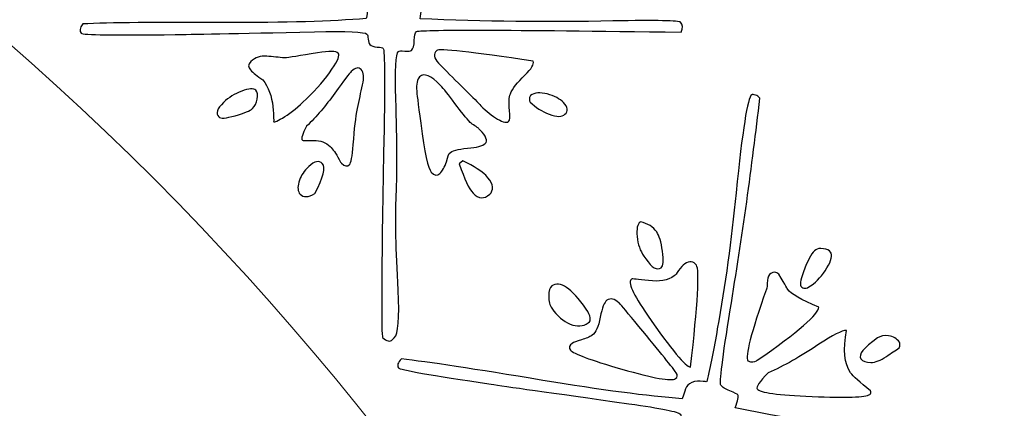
# Model space of a CAD drawing. Header units: millimetres. Extents: x -252 to 241, y -136 to 236.
# Tile 45 of 70: x -148.16 to -140.4, y 2.59 to 5.65. Entities that reach past the tile are written whole.
import ezdxf

# ---------------------------------------------------------------- set-up
doc = ezdxf.new("R2010")
doc.units = ezdxf.units.MM
doc.header["$MEASUREMENT"] = 0
doc.layers.add('Layer 1', color=7, linetype='Continuous')

msp = doc.modelspace()

# ---------------------------------------------------------------- linework, layer by layer
at = {"layer": 'Layer 1', "color": 3, "lineweight": 9}
for points, knots in [([(-73.4539, -53.3216), (-73.4539, -53.3216), (-73.4539, -56.715), (-73.4539, -56.715), (-73.4539, -56.715), (-80.2408, -56.715), (-80.2408, -56.715), (-80.2408, -56.715), (-80.2408, -53.3368), (-80.2408, -53.3368), (-80.2408, -53.3368), (-83.4412, -53.3368), (-83.4412, -53.3368), (-83.4412, -53.3368), (-83.4412, -56.715), (-83.4412, -56.715), (-83.4412, -56.715), (-87.0284, -56.715), (-87.0284, -56.715), (-87.0284, -56.715), (-87.0284, -53.3368), (-87.0284, -53.3368), (-87.0284, -53.3368), (-90.2288, -53.3368), (-90.2288, -53.3368), (-90.2288, -53.3368), (-90.2288, -56.715), (-90.2288, -56.715), (-90.2288, -56.715), (-93.8153, -56.715), (-93.8153, -56.715), (-93.8153, -56.715), (-93.8153, -53.3368), (-93.8153, -53.3368), (-93.8153, -53.3368), (-154.1665, -53.3368), (-154.1665, -53.3368), (-154.1665, -53.3368), (-154.1666, -56.715), (-154.1666, -56.715), (-154.1666, -56.715), (-157.7539, -56.715), (-157.7539, -56.715), (-157.7539, -56.715), (-157.7539, -53.3368), (-157.7539, -53.3368), (-157.7539, -53.3368), (-160.9543, -53.3368), (-160.9543, -53.3368), (-160.9543, -53.3368), (-160.9543, -56.715), (-160.9543, -56.715), (-160.9543, -56.715), (-164.5408, -56.715), (-164.5408, -56.715), (-164.5408, -56.715), (-164.5408, -53.3368), (-164.5408, -53.3368), (-164.5408, -53.3368), (-167.7412, -53.3368), (-167.7412, -53.3368), (-167.7412, -53.3368), (-167.7412, -56.715), (-167.7412, -56.715), (-167.7412, -56.715), (-171.3285, -56.715), (-171.3285, -56.715), (-171.3285, -56.715), (-171.3285, -53.3368), (-171.3285, -53.3368), (-171.3285, -53.3368), (-231.6645, -53.3368), (-231.6645, -53.3368), (-231.6645, -53.3368), (-231.6645, -56.715), (-231.6645, -56.715), (-231.6645, -56.715), (-235.2662, -56.715), (-235.2662, -56.715), (-235.2662, -56.715), (-235.2662, -53.3368), (-235.2662, -53.3368), (-235.2662, -53.3368), (-238.4666, -53.3368), (-238.4666, -53.3368), (-238.4666, -53.3368), (-238.4666, -56.715), (-238.4666, -56.715), (-238.4666, -56.715), (-242.0534, -56.715), (-242.0534, -56.715), (-242.0534, -56.715), (-242.0534, -53.3368), (-242.0534, -53.3368), (-242.0534, -53.3368), (-245.2538, -53.3368), (-245.2538, -53.3368), (-245.2538, -53.3368), (-245.2538, -56.715), (-245.2538, -56.715), (-245.2538, -56.715), (-252.0411, -56.715), (-252.0411, -56.715), (-252.0411, -56.715), (-252.0412, -53.3216), (-252.0412, -53.3216), (-252.0412, -53.3216), (-248.663, -53.3216), (-248.663, -53.3216), (-248.663, -53.3216), (-248.663, -50.1203), (-248.663, -50.1203), (-248.663, -50.1203), (-252.0412, -50.1203), (-252.0412, -50.1203), (-252.0412, -50.1203), (-252.0412, -46.5339), (-252.0412, -46.5339), (-252.0412, -46.5339), (-248.663, -46.5339), (-248.663, -46.5339), (-248.663, -46.5339), (-248.663, -43.3335), (-248.663, -43.3335), (-248.663, -43.3335), (-252.0412, -43.3335), (-252.0412, -43.3335), (-252.0412, -43.3335), (-252.0412, -39.747), (-252.0412, -39.747), (-252.0412, -39.747), (-248.663, -39.747), (-248.663, -39.747), (-248.663, -39.747), (-248.663, 17.2489), (-248.663, 17.2489), (-248.663, 17.2489), (-252.0412, 17.2489), (-252.0412, 17.2489), (-252.0412, 17.2489), (-252.0412, 20.8354), (-252.0412, 20.8354), (-252.0412, 20.8354), (-248.663, 20.8354), (-248.663, 20.8354), (-248.663, 20.8354), (-248.663, 24.0366), (-248.663, 24.0366), (-248.663, 24.0366), (-252.0412, 24.0366), (-252.0412, 24.0366), (-252.0412, 24.0366), (-252.0412, 27.6231), (-252.0412, 27.6231), (-252.0412, 27.6231), (-248.663, 27.6231), (-248.663, 27.6231), (-248.663, 27.6231), (-248.663, 30.8235), (-248.663, 30.8235), (-248.663, 30.8235), (-252.0412, 30.8235), (-252.0412, 30.8235), (-252.0412, 30.8235), (-252.0412, 34.217), (-252.0412, 34.217), (-252.0412, 34.217), (-245.2539, 34.217), (-245.2539, 34.217), (-245.2539, 34.217), (-245.2538, 30.8388), (-245.2538, 30.8388), (-245.2538, 30.8388), (-242.0534, 30.8388), (-242.0534, 30.8388), (-242.0534, 30.8388), (-242.0534, 34.217), (-242.0534, 34.217), (-242.0534, 34.217), (-238.4666, 34.217), (-238.4666, 34.217), (-238.4666, 34.217), (-238.4666, 30.8388), (-238.4666, 30.8388), (-238.4666, 30.8388), (-235.2662, 30.8388), (-235.2662, 30.8388), (-235.2662, 30.8388), (-235.2662, 34.217), (-235.2662, 34.217), (-235.2662, 34.217), (-231.6645, 34.217), (-231.6645, 34.217), (-231.6645, 34.217), (-231.6645, 30.8388), (-231.6645, 30.8388), (-231.6645, 30.8388), (-171.1346, 30.8388), (-171.1346, 30.8388), (-171.1346, 30.8388), (-171.1346, 34.217), (-171.1346, 34.217), (-171.1346, 34.217), (-167.7412, 34.217), (-167.7412, 34.217), (-167.7412, 34.217), (-167.7412, 30.8388), (-167.7412, 30.8388), (-167.7412, 30.8388), (-164.5408, 30.8388), (-164.5408, 30.8388), (-164.5408, 30.8388), (-164.5408, 34.217), (-164.5408, 34.217), (-164.5408, 34.217), (-160.9543, 34.217), (-160.9543, 34.217), (-160.9543, 34.217), (-160.9543, 30.8388), (-160.9543, 30.8388), (-160.9543, 30.8388), (-157.7539, 30.8388), (-157.7539, 30.8388), (-157.7539, 30.8388), (-157.7539, 34.217), (-157.7539, 34.217), (-157.7539, 34.217), (-154.1666, 34.217), (-154.1666, 34.217), (-154.1666, 34.217), (-154.1666, 30.8388), (-154.1666, 30.8388), (-154.1666, 30.8388), (-93.8154, 30.8388), (-93.8154, 30.8388), (-93.8154, 30.8388), (-93.8153, 34.217), (-93.8153, 34.217), (-93.8153, 34.217), (-90.2288, 34.217), (-90.2288, 34.217), (-90.2288, 34.217), (-90.2288, 30.8388), (-90.2288, 30.8388), (-90.2288, 30.8388), (-87.0284, 30.8388), (-87.0284, 30.8388), (-87.0284, 30.8388), (-87.0284, 34.217), (-87.0284, 34.217), (-87.0284, 34.217), (-83.4412, 34.217), (-83.4412, 34.217), (-83.4412, 34.217), (-83.4412, 30.8388), (-83.4412, 30.8388), (-83.4412, 30.8388), (-80.2408, 30.8388), (-80.2408, 30.8388), (-80.2408, 30.8388), (-80.2408, 34.217), (-80.2408, 34.217), (-80.2408, 34.217), (-73.4539, 34.217), (-73.4539, 34.217), (-73.4539, 34.217), (-73.4539, 30.8235), (-73.4539, 30.8235), (-73.4539, 30.8235), (-76.8321, 30.8235), (-76.8321, 30.8235), (-76.8321, 30.8235), (-76.8321, 27.6231), (-76.8321, 27.6231), (-76.8321, 27.6231), (-73.4539, 27.6231), (-73.4539, 27.6231), (-73.4539, 27.6231), (-73.4539, 24.0366), (-73.4539, 24.0366), (-73.4539, 24.0366), (-76.8321, 24.0366), (-76.8321, 24.0366), (-76.8321, 24.0366), (-76.8321, 20.8354), (-76.8321, 20.8354), (-76.8321, 20.8354), (-73.4539, 20.8354), (-73.4539, 20.8354), (-73.4539, 20.8354), (-73.4539, 17.2489), (-73.4539, 17.2489), (-73.4539, 17.2489), (-76.8321, 17.2489), (-76.8321, 17.2489), (-76.8321, 17.2489), (-76.8321, -39.747), (-76.8321, -39.747), (-76.8321, -39.747), (-73.4539, -39.747), (-73.4539, -39.747), (-73.4539, -39.747), (-73.4539, -43.3335), (-73.4539, -43.3335), (-73.4539, -43.3335), (-76.8321, -43.3335), (-76.8321, -43.3335), (-76.8321, -43.3335), (-76.8321, -46.5339), (-76.8321, -46.5339), (-76.8321, -46.5339), (-73.4539, -46.5339), (-73.4539, -46.5339), (-73.4539, -46.5339), (-73.4539, -50.1203), (-73.4539, -50.1203), (-73.4539, -50.1203), (-76.8321, -50.1203), (-76.8321, -50.1203), (-76.8321, -50.1203), (-76.8321, -53.3216), (-76.8321, -53.3216), (-76.8321, -53.3216), (-73.4539, -53.3216), (-73.4539, -53.3216)], [0, 0, 0, 0, 0.009259, 0.009259, 0.009259, 0.018519, 0.018519, 0.018519, 0.027778, 0.027778, 0.027778, 0.037037, 0.037037, 0.037037, 0.046296, 0.046296, 0.046296, 0.055556, 0.055556, 0.055556, 0.064815, 0.064815, 0.064815, 0.074074, 0.074074, 0.074074, 0.083333, 0.083333, 0.083333, 0.092593, 0.092593, 0.092593, 0.101852, 0.101852, 0.101852, 0.111111, 0.111111, 0.111111, 0.12037, 0.12037, 0.12037, 0.12963, 0.12963, 0.12963, 0.138889, 0.138889, 0.138889, 0.148148, 0.148148, 0.148148, 0.157407, 0.157407, 0.157407, 0.166667, 0.166667, 0.166667, 0.175926, 0.175926, 0.175926, 0.185185, 0.185185, 0.185185, 0.194444, 0.194444, 0.194444, 0.203704, 0.203704, 0.203704, 0.212963, 0.212963, 0.212963, 0.222222, 0.222222, 0.222222, 0.231481, 0.231481, 0.231481, 0.240741, 0.240741, 0.240741, 0.25, 0.25, 0.25, 0.259259, 0.259259, 0.259259, 0.268519, 0.268519, 0.268519, 0.277778, 0.277778, 0.277778, 0.287037, 0.287037, 0.287037, 0.296296, 0.296296, 0.296296, 0.305556, 0.305556, 0.305556, 0.314815, 0.314815, 0.314815, 0.324074, 0.324074, 0.324074, 0.333333, 0.333333, 0.333333, 0.342593, 0.342593, 0.342593, 0.351852, 0.351852, 0.351852, 0.361111, 0.361111, 0.361111, 0.37037, 0.37037, 0.37037, 0.37963, 0.37963, 0.37963, 0.388889, 0.388889, 0.388889, 0.398148, 0.398148, 0.398148, 0.407407, 0.407407, 0.407407, 0.416667, 0.416667, 0.416667, 0.425926, 0.425926, 0.425926, 0.435185, 0.435185, 0.435185, 0.444444, 0.444444, 0.444444, 0.453704, 0.453704, 0.453704, 0.462963, 0.462963, 0.462963, 0.472222, 0.472222, 0.472222, 0.481481, 0.481481, 0.481481, 0.490741, 0.490741, 0.490741, 0.5, 0.5, 0.5, 0.509259, 0.509259, 0.509259, 0.518519, 0.518519, 0.518519, 0.527778, 0.527778, 0.527778, 0.537037, 0.537037, 0.537037, 0.546296, 0.546296, 0.546296, 0.555556, 0.555556, 0.555556, 0.564815, 0.564815, 0.564815, 0.574074, 0.574074, 0.574074, 0.583333, 0.583333, 0.583333, 0.592593, 0.592593, 0.592593, 0.601852, 0.601852, 0.601852, 0.611111, 0.611111, 0.611111, 0.62037, 0.62037, 0.62037, 0.62963, 0.62963, 0.62963, 0.638889, 0.638889, 0.638889, 0.648148, 0.648148, 0.648148, 0.657407, 0.657407, 0.657407, 0.666667, 0.666667, 0.666667, 0.675926, 0.675926, 0.675926, 0.685185, 0.685185, 0.685185, 0.694444, 0.694444, 0.694444, 0.703704, 0.703704, 0.703704, 0.712963, 0.712963, 0.712963, 0.722222, 0.722222, 0.722222, 0.731481, 0.731481, 0.731481, 0.740741, 0.740741, 0.740741, 0.75, 0.75, 0.75, 0.759259, 0.759259, 0.759259, 0.768519, 0.768519, 0.768519, 0.777778, 0.777778, 0.777778, 0.787037, 0.787037, 0.787037, 0.796296, 0.796296, 0.796296, 0.805556, 0.805556, 0.805556, 0.814815, 0.814815, 0.814815, 0.824074, 0.824074, 0.824074, 0.833333, 0.833333, 0.833333, 0.842593, 0.842593, 0.842593, 0.851852, 0.851852, 0.851852, 0.861111, 0.861111, 0.861111, 0.87037, 0.87037, 0.87037, 0.87963, 0.87963, 0.87963, 0.888889, 0.888889, 0.888889, 0.898148, 0.898148, 0.898148, 0.907407, 0.907407, 0.907407, 0.916667, 0.916667, 0.916667, 0.925926, 0.925926, 0.925926, 0.935185, 0.935185, 0.935185, 0.944444, 0.944444, 0.944444, 0.953704, 0.953704, 0.953704, 0.962963, 0.962963, 0.962963, 0.972222, 0.972222, 0.972222, 0.981481, 0.981481, 0.981481, 0.990741, 0.990741, 0.990741, 1, 1, 1, 1]), ([(-184.8769, -11.249), (-184.8769, 0.965), (-174.9616, 10.8812), (-162.7476, 10.8812), (-150.5336, 10.8812), (-140.6174, 0.965), (-140.6174, -11.249), (-140.6174, -23.4622), (-150.5336, -33.3783), (-162.7476, -33.3783), (-174.9616, -33.3783), (-184.8769, -23.4621), (-184.8769, -11.249)], [0, 0, 0, 0, 0.25, 0.25, 0.25, 0.5, 0.5, 0.5, 0.75, 0.75, 0.75, 1, 1, 1, 1])]:
    msp.add_open_spline(points, degree=3, knots=knots, dxfattribs=at)
at = {"layer": 'Layer 1', "color": 5}
for points, knots in [([(-145.2228, 3.1321), (-145.2441, 3.1115), (-145.271, 3.1174), (-145.3015, 3.1491), (-145.3138, 3.1619), (-145.311, 3.6445), (-145.2936, 4.5974), (-145.2832, 5.1355), (-145.2848, 5.4104), (-145.2971, 5.4232), (-145.3018, 5.4281), (-145.3179, 5.4314), (-145.3454, 5.4331), (-145.3723, 5.4342), (-145.3913, 5.4417), (-145.4031, 5.4539), (-145.4102, 5.4612), (-145.4141, 5.4751), (-145.4155, 5.496), (-145.4169, 5.517), (-145.4203, 5.5302), (-145.4256, 5.5357), (-145.4426, 5.5534), (-145.5809, 5.5589), (-145.839, 5.5534), (-146.4686, 5.5403), (-146.8333, 5.5332), (-146.9352, 5.5315), (-147.4167, 5.5259), (-147.664, 5.5298), (-147.6763, 5.5426), (-147.6916, 5.5584), (-147.6869, 5.5829), (-147.6642, 5.6154), (-147.458, 5.626), (-147.0825, 5.6293), (-146.5377, 5.6266), (-146.0695, 5.6252), (-145.7004, 5.6353), (-145.4312, 5.6585), (-145.4275, 5.6656), (-145.4241, 5.6865), (-145.4199, 5.7212), (-145.417, 5.7475), (-145.4089, 5.7683), (-145.3924, 5.7842), (-145.3711, 5.8048), (-145.3439, 5.8157), (-145.3116, 5.8175), (-145.2798, 5.8199), (-145.2624, 5.8214), (-145.2606, 5.8232), (-145.2511, 5.9488), (-145.2468, 6.0894), (-145.2451, 6.2451), (-145.2393, 6.5941), (-145.2471, 6.9547), (-145.2703, 7.3276), (-145.2996, 7.8203), (-145.2997, 8.0802), (-145.271, 8.1078), (-145.2673, 8.1113), (-145.2584, 8.1118), (-145.2428, 8.1103), (-145.2267, 8.1082), (-145.2142, 8.1014), (-145.2036, 8.0904), (-145.1786, 7.5558), (-145.1667, 6.9957), (-145.169, 6.4114), (-145.1688, 6.027), (-145.1623, 5.8275), (-145.1488, 5.8134), (-145.1347, 5.7988), (-145.1079, 5.7881), (-145.0686, 5.779), (-145.0298, 5.7705), (-145.0078, 5.7635), (-145.0025, 5.758), (-144.9943, 5.7495), (-144.9955, 5.7154), (-145.0068, 5.6563), (-144.506, 5.6346), (-143.9995, 5.6289), (-143.488, 5.6388), (-143.1436, 5.6451), (-142.9658, 5.6413), (-142.9541, 5.6291), (-142.9371, 5.6114), (-142.9357, 5.5857), (-142.9501, 5.5506), (-144.324, 5.5703), (-145.0197, 5.5722), (-145.038, 5.5546), (-145.0465, 5.5464), (-145.0518, 5.5225), (-145.0525, 5.4842), (-145.0532, 5.4459), (-145.0603, 5.4203), (-145.0749, 5.4062), (-145.0804, 5.4009), (-145.0978, 5.3994), (-145.1271, 5.4018), (-145.1564, 5.4041), (-145.1732, 5.4032), (-145.1768, 5.3997), (-145.1981, 5.3791), (-145.2052, 5.2547), (-145.1968, 5.0264), (-145.1875, 4.6849), (-145.1869, 4.4197), (-145.1958, 4.23), (-145.2021, 4.0828), (-145.1962, 3.8462), (-145.18, 3.5196), (-145.1678, 3.3008), (-145.1779, 3.1759), (-145.2096, 3.1453), (-145.2096, 3.1453), (-145.2228, 3.1321), (-145.2228, 3.1321)], [0, 0, 0, 0, 0.025, 0.025, 0.025, 0.05, 0.05, 0.05, 0.075, 0.075, 0.075, 0.1, 0.1, 0.1, 0.125, 0.125, 0.125, 0.15, 0.15, 0.15, 0.175, 0.175, 0.175, 0.2, 0.2, 0.2, 0.225, 0.225, 0.225, 0.25, 0.25, 0.25, 0.275, 0.275, 0.275, 0.3, 0.3, 0.3, 0.325, 0.325, 0.325, 0.35, 0.35, 0.35, 0.375, 0.375, 0.375, 0.4, 0.4, 0.4, 0.425, 0.425, 0.425, 0.45, 0.45, 0.45, 0.475, 0.475, 0.475, 0.5, 0.5, 0.5, 0.525, 0.525, 0.525, 0.55, 0.55, 0.55, 0.575, 0.575, 0.575, 0.6, 0.6, 0.6, 0.625, 0.625, 0.625, 0.65, 0.65, 0.65, 0.675, 0.675, 0.675, 0.7, 0.7, 0.7, 0.725, 0.725, 0.725, 0.75, 0.75, 0.75, 0.775, 0.775, 0.775, 0.8, 0.8, 0.8, 0.825, 0.825, 0.825, 0.85, 0.85, 0.85, 0.875, 0.875, 0.875, 0.9, 0.9, 0.9, 0.925, 0.925, 0.925, 0.95, 0.95, 0.95, 0.975, 0.975, 0.975, 1, 1, 1, 1]), ([(-145.9038, 5.0229), (-145.9641, 4.9647), (-146.0207, 4.9184), (-146.0728, 4.8859), (-146.1249, 4.8533), (-146.1545, 4.8401), (-146.1609, 4.8468), (-146.1574, 4.8431), (-146.1602, 4.8827), (-146.1665, 4.9649), (-146.174, 5.0471), (-146.2008, 5.1176), (-146.2465, 5.1759), (-146.2885, 5.2048), (-146.3204, 5.2305), (-146.3427, 5.2537), (-146.3633, 5.275), (-146.3617, 5.2966), (-146.3385, 5.3189), (-146.305, 5.3512), (-146.2634, 5.3654), (-146.215, 5.3616), (-146.166, 5.3571), (-146.1194, 5.3527), (-146.0739, 5.3482), (-146.0415, 5.3512), (-145.9556, 5.3646), (-145.8133, 5.3878), (-145.7226, 5.4035), (-145.6681, 5.4031), (-145.6511, 5.3854), (-145.637, 5.3708), (-145.6533, 5.3292), (-145.7007, 5.26), (-145.7512, 5.1843), (-145.8185, 5.1053), (-145.9038, 5.023), (-145.9038, 5.023), (-145.9038, 5.0229), (-145.9038, 5.0229)], [0, 0, 0, 0, 0.076923, 0.076923, 0.076923, 0.153846, 0.153846, 0.153846, 0.230769, 0.230769, 0.230769, 0.307692, 0.307692, 0.307692, 0.384615, 0.384615, 0.384615, 0.461538, 0.461538, 0.461538, 0.538462, 0.538462, 0.538462, 0.615385, 0.615385, 0.615385, 0.692308, 0.692308, 0.692308, 0.769231, 0.769231, 0.769231, 0.846154, 0.846154, 0.846154, 0.923077, 0.923077, 0.923077, 1, 1, 1, 1]), ([(-144.3089, 4.8471), (-144.3217, 4.8348), (-144.3503, 4.8413), (-144.3954, 4.8672), (-144.4405, 4.892), (-144.4841, 4.9275), (-144.527, 4.972), (-144.527, 4.972), (-144.5369, 4.9824), (-144.5369, 4.9824), (-144.561, 5.0074), (-144.6086, 5.0544), (-144.6786, 5.1233), (-144.7492, 5.1928), (-144.8062, 5.2508), (-144.8509, 5.2971), (-144.8509, 5.2971), (-144.8615, 5.3081), (-144.8615, 5.3081), (-144.8991, 5.3471), (-144.9039, 5.3801), (-144.8753, 5.4077), (-144.8595, 5.423), (-144.6055, 5.395), (-144.1146, 5.3226), (-144.1079, 5.2985), (-144.1295, 5.2624), (-144.1794, 5.2142), (-144.2416, 5.1543), (-144.2802, 5.1053), (-144.2947, 5.0666), (-144.306, 5.0393), (-144.3086, 4.9956), (-144.3025, 4.9356), (-144.2962, 4.8864), (-144.2985, 4.8571), (-144.3089, 4.8471)], [0, 0, 0, 0, 0.083333, 0.083333, 0.083333, 0.166667, 0.166667, 0.166667, 0.25, 0.25, 0.25, 0.333333, 0.333333, 0.333333, 0.416667, 0.416667, 0.416667, 0.5, 0.5, 0.5, 0.583333, 0.583333, 0.583333, 0.666667, 0.666667, 0.666667, 0.75, 0.75, 0.75, 0.833333, 0.833333, 0.833333, 0.916667, 0.916667, 0.916667, 1, 1, 1, 1]), ([(-145.5623, 4.5089), (-145.5806, 4.4913), (-145.6009, 4.4952), (-145.625, 4.5202), (-145.625, 4.5202), (-145.6326, 4.5282), (-145.6326, 4.5282), (-145.6615, 4.5826), (-145.686, 4.6202), (-145.7072, 4.6421), (-145.7072, 4.6421), (-145.7148, 4.65), (-145.7148, 4.65), (-145.7471, 4.6835), (-145.7911, 4.6999), (-145.8457, 4.6979), (-145.9008, 4.6965), (-145.9301, 4.6976), (-145.9337, 4.7013), (-145.9455, 4.7135), (-145.934, 4.7504), (-145.9, 4.8103), (-145.8232, 4.8843), (-145.7492, 4.971), (-145.6779, 5.0715), (-145.606, 5.1714), (-145.5631, 5.2281), (-145.5491, 5.2416), (-145.5168, 5.2727), (-145.491, 5.2777), (-145.4704, 5.2563), (-145.4498, 5.235), (-145.4458, 5.1942), (-145.4594, 5.1351), (-145.4731, 5.0761), (-145.4862, 5.014), (-145.4993, 4.9496), (-145.513, 4.8858), (-145.5238, 4.7908), (-145.5332, 4.6652), (-145.5403, 4.5725), (-145.5502, 4.5206), (-145.5624, 4.5089), (-145.5624, 4.5089), (-145.5623, 4.5089), (-145.5623, 4.5089)], [0, 0, 0, 0, 0.066667, 0.066667, 0.066667, 0.133333, 0.133333, 0.133333, 0.2, 0.2, 0.2, 0.266667, 0.266667, 0.266667, 0.333333, 0.333333, 0.333333, 0.4, 0.4, 0.4, 0.466667, 0.466667, 0.466667, 0.533333, 0.533333, 0.533333, 0.6, 0.6, 0.6, 0.666667, 0.666667, 0.666667, 0.733333, 0.733333, 0.733333, 0.8, 0.8, 0.8, 0.866667, 0.866667, 0.866667, 0.933333, 0.933333, 0.933333, 1, 1, 1, 1]), ([(-144.4934, 4.6751), (-144.5129, 4.6563), (-144.5592, 4.6434), (-144.6342, 4.637), (-144.708, 4.6306), (-144.7561, 4.6171), (-144.7774, 4.5965), (-144.7792, 4.5947), (-144.7862, 4.5727), (-144.7995, 4.5316), (-144.8122, 4.4899), (-144.8296, 4.4591), (-144.8515, 4.4379), (-144.871, 4.4191), (-144.8931, 4.4225), (-144.919, 4.4493), (-144.9431, 4.4743), (-144.9701, 4.6023), (-145.0012, 4.8334), (-145.0222, 4.9943), (-145.0332, 5.0789), (-145.0331, 5.0861), (-145.0374, 5.1431), (-145.0296, 5.1812), (-145.0101, 5.2), (-144.976, 5.2329), (-144.9213, 5.2104), (-144.8461, 5.1323), (-144.8202, 5.1055), (-144.7828, 5.0581), (-144.7331, 4.9907), (-144.684, 4.9239), (-144.643, 4.8729), (-144.6107, 4.8394), (-144.6036, 4.8321), (-144.5918, 4.8235), (-144.5752, 4.8136), (-144.5592, 4.8043), (-144.5491, 4.7976), (-144.5456, 4.7939), (-144.5456, 4.7939), (-144.5352, 4.783), (-144.5352, 4.783), (-144.4858, 4.7318), (-144.4721, 4.6956), (-144.4935, 4.6751), (-144.4935, 4.6751), (-144.4934, 4.6751), (-144.4934, 4.6751)], [0, 0, 0, 0, 0.0625, 0.0625, 0.0625, 0.125, 0.125, 0.125, 0.1875, 0.1875, 0.1875, 0.25, 0.25, 0.25, 0.3125, 0.3125, 0.3125, 0.375, 0.375, 0.375, 0.4375, 0.4375, 0.4375, 0.5, 0.5, 0.5, 0.5625, 0.5625, 0.5625, 0.625, 0.625, 0.625, 0.6875, 0.6875, 0.6875, 0.75, 0.75, 0.75, 0.8125, 0.8125, 0.8125, 0.875, 0.875, 0.875, 0.9375, 0.9375, 0.9375, 1, 1, 1, 1]), ([(-146.3267, 4.9492), (-146.3444, 4.9322), (-146.3902, 4.9138), (-146.4631, 4.893), (-146.5359, 4.8722), (-146.5791, 4.8694), (-146.5926, 4.8834), (-146.6185, 4.9102), (-146.6058, 4.9483), (-146.554, 4.9983), (-146.515, 5.0359), (-146.4671, 5.0656), (-146.4111, 5.0867), (-146.355, 5.109), (-146.3178, 5.1107), (-146.3008, 5.0931), (-146.2873, 5.0791), (-146.2829, 5.0562), (-146.2889, 5.0246), (-146.2949, 4.993), (-146.3073, 4.9681), (-146.3268, 4.9492), (-146.3268, 4.9492), (-146.3267, 4.9492), (-146.3267, 4.9492)], [0, 0, 0, 0, 0.125, 0.125, 0.125, 0.25, 0.25, 0.25, 0.375, 0.375, 0.375, 0.5, 0.5, 0.5, 0.625, 0.625, 0.625, 0.75, 0.75, 0.75, 0.875, 0.875, 0.875, 1, 1, 1, 1]), ([(-143.1399, 0.139), (-143.1642, 0.1221), (-143.1893, 0.1315), (-143.2144, 0.1676), (-143.2245, 0.1822), (-143.1448, 0.6582), (-142.9751, 1.5966), (-142.8802, 2.1264), (-142.8375, 2.3973), (-142.8476, 2.4119), (-142.8515, 2.4175), (-142.8668, 2.4233), (-142.8937, 2.4293), (-142.9201, 2.4347), (-142.9377, 2.4451), (-142.9473, 2.459), (-142.9531, 2.4673), (-142.9548, 2.4816), (-142.9528, 2.5026), (-142.9509, 2.5235), (-142.952, 2.5371), (-142.9564, 2.5434), (-142.9704, 2.5636), (-143.106, 2.591), (-143.3617, 2.6268), (-143.9853, 2.7143), (-144.3466, 2.7654), (-144.4467, 2.7804), (-144.9237, 2.8512), (-145.1671, 2.8944), (-145.1772, 2.909), (-145.1898, 2.9271), (-145.1813, 2.9505), (-145.1536, 2.979), (-144.9484, 2.9566), (-144.5771, 2.9), (-144.0397, 2.8105), (-143.5777, 2.7345), (-143.2122, 2.6863), (-142.9422, 2.6656), (-142.9374, 2.672), (-142.9307, 2.6921), (-142.921, 2.7257), (-142.9147, 2.7507), (-142.9026, 2.7704), (-142.8838, 2.7835), (-142.8595, 2.8004), (-142.8309, 2.8068), (-142.7992, 2.8041), (-142.767, 2.8007), (-142.7496, 2.7994), (-142.7475, 2.8009), (-142.7181, 2.9234), (-142.6914, 3.0615), (-142.665, 3.2149), (-142.6037, 3.5585), (-142.5539, 3.9157), (-142.5173, 4.2875), (-142.4677, 4.7786), (-142.4268, 5.0359), (-142.3941, 5.0586), (-142.3899, 5.0615), (-142.3805, 5.0598), (-142.3654, 5.0559), (-142.3498, 5.0513), (-142.3386, 5.0426), (-142.3304, 5.0307), (-142.3905, 4.4983), (-142.4685, 3.9442), (-142.5634, 3.3669), (-142.6245, 2.9874), (-142.6492, 2.7898), (-142.6381, 2.7738), (-142.6265, 2.7571), (-142.6025, 2.7418), (-142.5656, 2.7273), (-142.5282, 2.712), (-142.5076, 2.7016), (-142.5037, 2.6961), (-142.4965, 2.6857), (-142.5031, 2.6522), (-142.5236, 2.5957), (-142.0332, 2.4951), (-141.5341, 2.4088), (-141.027, 2.3363), (-140.686, 2.2876), (-140.5111, 2.2555), (-140.5014, 2.2416), (-140.4874, 2.2214), (-140.4902, 2.1958), (-140.51, 2.1635), (-141.8631, 2.4019), (-142.5504, 2.5142), (-142.5706, 2.5002), (-142.5803, 2.4934), (-142.5893, 2.4707), (-142.5961, 2.433), (-142.6029, 2.3953), (-142.6139, 2.3711), (-142.6306, 2.3595), (-142.6369, 2.3552), (-142.6543, 2.3565), (-142.6828, 2.3634), (-142.7118, 2.3711), (-142.7285, 2.3729), (-142.7327, 2.37), (-142.757, 2.3531), (-142.7834, 2.2307), (-142.8114, 2.004), (-142.8566, 1.6654), (-142.8984, 1.4034), (-142.9373, 1.2176), (-142.967, 1.0733), (-142.9989, 0.8388), (-143.035, 0.5137), (-143.0579, 0.2958), (-143.0882, 0.1747), (-143.125, 0.1491), (-143.125, 0.1491), (-143.1399, 0.139), (-143.1399, 0.139)], [0, 0, 0, 0, 0.025, 0.025, 0.025, 0.05, 0.05, 0.05, 0.075, 0.075, 0.075, 0.1, 0.1, 0.1, 0.125, 0.125, 0.125, 0.15, 0.15, 0.15, 0.175, 0.175, 0.175, 0.2, 0.2, 0.2, 0.225, 0.225, 0.225, 0.25, 0.25, 0.25, 0.275, 0.275, 0.275, 0.3, 0.3, 0.3, 0.325, 0.325, 0.325, 0.35, 0.35, 0.35, 0.375, 0.375, 0.375, 0.4, 0.4, 0.4, 0.425, 0.425, 0.425, 0.45, 0.45, 0.45, 0.475, 0.475, 0.475, 0.5, 0.5, 0.5, 0.525, 0.525, 0.525, 0.55, 0.55, 0.55, 0.575, 0.575, 0.575, 0.6, 0.6, 0.6, 0.625, 0.625, 0.625, 0.65, 0.65, 0.65, 0.675, 0.675, 0.675, 0.7, 0.7, 0.7, 0.725, 0.725, 0.725, 0.75, 0.75, 0.75, 0.775, 0.775, 0.775, 0.8, 0.8, 0.8, 0.825, 0.825, 0.825, 0.85, 0.85, 0.85, 0.875, 0.875, 0.875, 0.9, 0.9, 0.9, 0.925, 0.925, 0.925, 0.95, 0.95, 0.95, 0.975, 0.975, 0.975, 1, 1, 1, 1]), ([(-143.8653, 4.9043), (-143.8885, 4.882), (-143.9298, 4.8821), (-143.9887, 4.9042), (-144.0476, 4.9262), (-144.0979, 4.9589), (-144.1384, 5.0009), (-144.149, 5.0119), (-144.1481, 5.0292), (-144.1374, 5.0536), (-144.1047, 5.0758), (-144.0597, 5.0791), (-144.0043, 5.0643), (-143.9483, 5.0489), (-143.9056, 5.0266), (-143.8768, 4.9967), (-143.8421, 4.9607), (-143.8385, 4.9301), (-143.8653, 4.9043)], [0, 0, 0, 0, 0.166667, 0.166667, 0.166667, 0.333333, 0.333333, 0.333333, 0.5, 0.5, 0.5, 0.666667, 0.666667, 0.666667, 0.833333, 0.833333, 0.833333, 1, 1, 1, 1]), ([(-145.8359, 4.2804), (-145.8862, 4.2496), (-145.9239, 4.2485), (-145.9515, 4.2771), (-145.9703, 4.2966), (-145.9733, 4.3278), (-145.9618, 4.3707), (-145.9497, 4.413), (-145.9286, 4.4485), (-145.8982, 4.4779), (-145.8982, 4.4779), (-145.8824, 4.4932), (-145.8824, 4.4932), (-145.8379, 4.5361), (-145.8024, 4.5444), (-145.7766, 4.5176), (-145.7478, 4.4877), (-145.7678, 4.4085), (-145.836, 4.2804), (-145.836, 4.2804), (-145.8359, 4.2804), (-145.8359, 4.2804)], [0, 0, 0, 0, 0.142857, 0.142857, 0.142857, 0.285714, 0.285714, 0.285714, 0.428571, 0.428571, 0.428571, 0.571429, 0.571429, 0.571429, 0.714286, 0.714286, 0.714286, 0.857143, 0.857143, 0.857143, 1, 1, 1, 1]), ([(-144.4582, 4.2762), (-144.5009, 4.2351), (-144.5445, 4.2377), (-144.5892, 4.284), (-144.6215, 4.3175), (-144.6578, 4.3942), (-144.6976, 4.5135), (-144.6976, 4.5135), (-144.6708, 4.5394), (-144.6708, 4.5394), (-144.5776, 4.4928), (-144.5173, 4.4546), (-144.4896, 4.4259), (-144.4367, 4.371), (-144.4226, 4.3247), (-144.4478, 4.2862), (-144.4478, 4.2862), (-144.4582, 4.2762), (-144.4582, 4.2762)], [0, 0, 0, 0, 0.166667, 0.166667, 0.166667, 0.333333, 0.333333, 0.333333, 0.5, 0.5, 0.5, 0.666667, 0.666667, 0.666667, 0.833333, 0.833333, 0.833333, 1, 1, 1, 1]), ([(-143.1082, 3.6969), (-143.1409, 3.6742), (-143.1805, 3.6972), (-143.2284, 3.766), (-143.2284, 3.766), (-143.2433, 3.7875), (-143.2433, 3.7875), (-143.2728, 3.8299), (-143.2909, 3.8812), (-143.297, 3.942), (-143.3031, 4.0027), (-143.2944, 4.0407), (-143.2722, 4.0561), (-143.2722, 4.0561), (-143.2694, 4.058), (-143.2694, 4.058), (-143.2126, 4.0459), (-143.1705, 4.0195), (-143.1425, 3.9792), (-143.1227, 3.9507), (-143.1074, 3.9005), (-143.0971, 3.8262), (-143.0861, 3.7524), (-143.0902, 3.7094), (-143.1083, 3.6968), (-143.1083, 3.6968), (-143.1082, 3.6969), (-143.1082, 3.6969)], [0, 0, 0, 0, 0.111111, 0.111111, 0.111111, 0.222222, 0.222222, 0.222222, 0.333333, 0.333333, 0.333333, 0.444444, 0.444444, 0.444444, 0.555556, 0.555556, 0.555556, 0.666667, 0.666667, 0.666667, 0.777778, 0.777778, 0.777778, 0.888889, 0.888889, 0.888889, 1, 1, 1, 1]), ([(-141.9313, 3.5535), (-141.9654, 3.5298), (-141.9905, 3.5289), (-142.0059, 3.5511), (-142.017, 3.5671), (-142.0066, 3.6145), (-141.976, 3.6935), (-141.9448, 3.7718), (-141.9166, 3.8203), (-141.8902, 3.8386), (-141.8777, 3.8473), (-141.8578, 3.8498), (-141.8298, 3.8466), (-141.8025, 3.8429), (-141.7833, 3.8346), (-141.7736, 3.8207), (-141.7567, 3.7964), (-141.766, 3.7548), (-141.8017, 3.695), (-141.8372, 3.6363), (-141.8784, 3.5902), (-141.925, 3.5578), (-141.925, 3.5578), (-141.9313, 3.5535), (-141.9313, 3.5535)], [0, 0, 0, 0, 0.125, 0.125, 0.125, 0.25, 0.25, 0.25, 0.375, 0.375, 0.375, 0.5, 0.5, 0.5, 0.625, 0.625, 0.625, 0.75, 0.75, 0.75, 0.875, 0.875, 0.875, 1, 1, 1, 1]), ([(-142.8763, 2.9147), (-142.9132, 2.9159), (-143.0267, 3.0525), (-143.2155, 3.3244), (-143.3309, 3.4906), (-143.3722, 3.5856), (-143.3402, 3.6079), (-143.336, 3.6108), (-143.2918, 3.6065), (-143.2073, 3.5961), (-143.1235, 3.5853), (-143.0556, 3.5973), (-143.0048, 3.6326), (-142.9972, 3.6379), (-142.9854, 3.6522), (-142.9697, 3.6755), (-142.9539, 3.6988), (-142.9376, 3.7153), (-142.9216, 3.7264), (-142.8834, 3.753), (-142.8528, 3.7505), (-142.8301, 3.7178), (-142.8035, 3.6796), (-142.8184, 3.4115), (-142.8763, 2.9146), (-142.8763, 2.9146), (-142.8763, 2.9147), (-142.8763, 2.9147)], [0, 0, 0, 0, 0.111111, 0.111111, 0.111111, 0.222222, 0.222222, 0.222222, 0.333333, 0.333333, 0.333333, 0.444444, 0.444444, 0.444444, 0.555556, 0.555556, 0.555556, 0.666667, 0.666667, 0.666667, 0.777778, 0.777778, 0.777778, 0.888889, 0.888889, 0.888889, 1, 1, 1, 1]), ([(-142.3563, 2.9646), (-142.3723, 2.9535), (-142.3948, 2.9533), (-142.4234, 2.9633), (-142.4475, 2.9981), (-142.399, 3.1864), (-142.2789, 3.5286), (-142.2751, 3.5364), (-142.272, 3.5602), (-142.2687, 3.5985), (-142.268, 3.6227), (-142.2592, 3.6412), (-142.2432, 3.6523), (-142.2209, 3.6678), (-142.2, 3.6658), (-142.1804, 3.6465), (-142.1273, 3.5566), (-142.1054, 3.5192), (-142.1155, 3.5338), (-142.1155, 3.5338), (-142.1093, 3.5247), (-142.1093, 3.5247), (-142.0866, 3.492), (-142.0054, 3.4464), (-141.8652, 3.387), (-141.8665, 3.3325), (-142.0273, 3.193), (-142.35, 2.9689), (-142.35, 2.9689), (-142.3563, 2.9646), (-142.3563, 2.9646)], [0, 0, 0, 0, 0.1, 0.1, 0.1, 0.2, 0.2, 0.2, 0.3, 0.3, 0.3, 0.4, 0.4, 0.4, 0.5, 0.5, 0.5, 0.6, 0.6, 0.6, 0.7, 0.7, 0.7, 0.8, 0.8, 0.8, 0.9, 0.9, 0.9, 1, 1, 1, 1]), ([(-143.6817, 3.2625), (-143.722, 3.2345), (-143.7701, 3.231), (-143.8239, 3.2534), (-143.8783, 3.2754), (-143.9268, 3.317), (-143.9693, 3.3782), (-143.9848, 3.4005), (-143.9924, 3.4322), (-143.9934, 3.4738), (-143.9937, 3.5158), (-143.986, 3.5418), (-143.9693, 3.5534), (-143.9046, 3.5983), (-143.8145, 3.5383), (-143.699, 3.3721), (-143.6608, 3.3172), (-143.6552, 3.2809), (-143.6816, 3.2625), (-143.6816, 3.2625), (-143.6817, 3.2625), (-143.6817, 3.2625)], [0, 0, 0, 0, 0.142857, 0.142857, 0.142857, 0.285714, 0.285714, 0.285714, 0.428571, 0.428571, 0.428571, 0.571429, 0.571429, 0.571429, 0.714286, 0.714286, 0.714286, 0.857143, 0.857143, 0.857143, 1, 1, 1, 1]), ([(-142.9941, 2.8246), (-143.0268, 2.8019), (-143.1677, 2.8267), (-143.418, 2.8992), (-143.6683, 2.9717), (-143.8029, 3.0215), (-143.8213, 3.0479), (-143.8353, 3.0681), (-143.8314, 3.0862), (-143.8092, 3.1017), (-143.7967, 3.1104), (-143.772, 3.1193), (-143.736, 3.1299), (-143.6995, 3.1398), (-143.6725, 3.1513), (-143.6537, 3.1643), (-143.6537, 3.1643), (-143.6509, 3.1662), (-143.6509, 3.1662), (-143.6224, 3.186), (-143.6012, 3.2327), (-143.5871, 3.3074), (-143.5723, 3.3826), (-143.5553, 3.4264), (-143.5345, 3.4409), (-143.5067, 3.4602), (-143.4751, 3.4533), (-143.4402, 3.4209), (-143.4338, 3.4161), (-143.3922, 3.3666), (-143.3148, 3.273), (-143.1396, 3.0638), (-143.0306, 2.9292), (-142.9886, 2.8687), (-142.976, 2.8506), (-142.9781, 2.8358), (-142.9941, 2.8247), (-142.9941, 2.8247), (-142.9941, 2.8246), (-142.9941, 2.8246)], [0, 0, 0, 0, 0.076923, 0.076923, 0.076923, 0.153846, 0.153846, 0.153846, 0.230769, 0.230769, 0.230769, 0.307692, 0.307692, 0.307692, 0.384615, 0.384615, 0.384615, 0.461538, 0.461538, 0.461538, 0.538462, 0.538462, 0.538462, 0.615385, 0.615385, 0.615385, 0.692308, 0.692308, 0.692308, 0.769231, 0.769231, 0.769231, 0.846154, 0.846154, 0.846154, 0.923077, 0.923077, 0.923077, 1, 1, 1, 1]), ([(-141.4646, 2.7004), (-141.4973, 2.6777), (-141.648, 2.672), (-141.9178, 2.6835), (-142.1872, 2.6943), (-142.3313, 2.7148), (-142.3511, 2.7434), (-142.3608, 2.7573), (-142.3324, 2.7997), (-142.2643, 2.8707), (-142.1411, 2.9233), (-142.0084, 2.9979), (-141.8651, 3.0944), (-141.7559, 3.1672), (-141.6835, 3.204), (-141.6476, 3.2042), (-141.6755, 3.0529), (-141.6644, 2.942), (-141.6152, 2.8711), (-141.5954, 2.8426), (-141.5426, 2.7947), (-141.4572, 2.7283), (-141.4541, 2.715), (-141.4563, 2.7062), (-141.4647, 2.7004), (-141.4647, 2.7004), (-141.4646, 2.7004), (-141.4646, 2.7004)], [0, 0, 0, 0, 0.111111, 0.111111, 0.111111, 0.222222, 0.222222, 0.222222, 0.333333, 0.333333, 0.333333, 0.444444, 0.444444, 0.444444, 0.555556, 0.555556, 0.555556, 0.666667, 0.666667, 0.666667, 0.777778, 0.777778, 0.777778, 0.888889, 0.888889, 0.888889, 1, 1, 1, 1]), ([(-141.2315, 3.0654), (-141.2615, 3.0477), (-141.2953, 3.0252), (-141.3336, 2.9986), (-141.3781, 2.9677), (-141.4187, 2.9519), (-141.4565, 2.9514), (-141.4936, 2.9514), (-141.5199, 2.961), (-141.5339, 2.9812), (-141.5566, 3.0139), (-141.5128, 3.068), (-141.4029, 3.1443), (-141.3806, 3.1598), (-141.3516, 3.1655), (-141.3154, 3.1608), (-141.2787, 3.1554), (-141.2506, 3.1388), (-141.2308, 3.1103), (-141.2255, 3.1027), (-141.2252, 3.0874), (-141.2316, 3.0654), (-141.2316, 3.0654), (-141.2315, 3.0654), (-141.2315, 3.0654)], [0, 0, 0, 0, 0.125, 0.125, 0.125, 0.25, 0.25, 0.25, 0.375, 0.375, 0.375, 0.5, 0.5, 0.5, 0.625, 0.625, 0.625, 0.75, 0.75, 0.75, 0.875, 0.875, 0.875, 1, 1, 1, 1])]:
    msp.add_open_spline(points, degree=3, knots=knots, dxfattribs=at)

doc.saveas('drawing.dxf')
